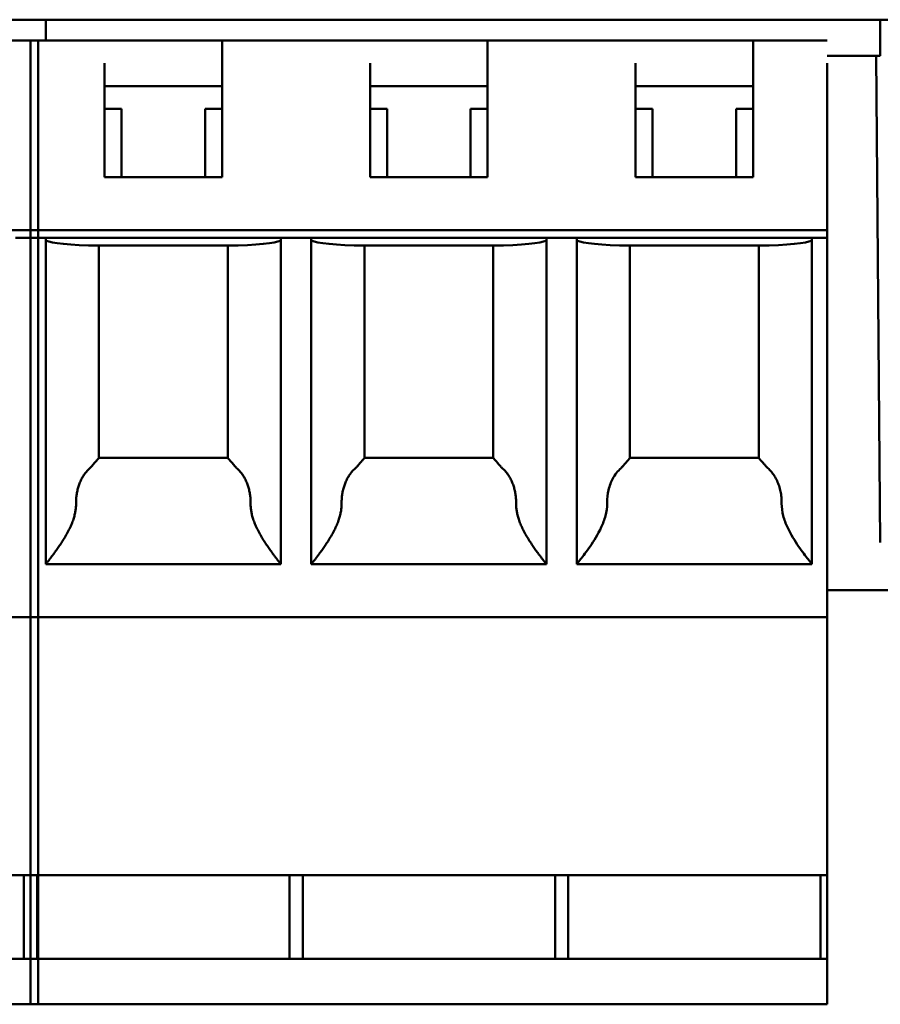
# Model space of a CAD drawing. Header units: inches. Extents: x 1.8 to 24, y 1.2 to 18.
# Tile 9 of 14: x 10.66 to 11.107, y 13.61 to 14.121. Entities that reach past the tile are written whole.
import ezdxf

# ---------------------------------------------------------------- set-up
doc = ezdxf.new("R2010")
doc.units = ezdxf.units.IN
doc.header["$LTSCALE"] = 0.8
doc.header["$MEASUREMENT"] = 0
doc.layers.add('Visible (ANSI)', color=7, linetype='Continuous', lineweight=50)

msp = doc.modelspace()

# ---------------------------------------------------------------- linework, layer by layer
at = {"layer": 'Visible (ANSI)'}
for p, q in [((9.46614, 14.1206), (12.02318, 14.1206)), ((10.67353, 14.1206), (10.67353, 14.10977)), ((10.67353, 14.10977), (10.67353, 14.1206)), ((11.1066, 14.10189), (11.1066, 14.1206)), ((10.62727, 14.10977), (10.66958, 14.10977)), ((10.66566, 14.10977), (10.66566, 14.09796)), ((10.66566, 14.10977), (10.70404, 14.10977)), ((10.66958, 14.09796), (10.66958, 14.10977)), ((10.70404, 14.10977), (10.76507, 14.10977)), ((10.84184, 14.10977), (10.76507, 14.10977)), ((10.76507, 14.10977), (10.76507, 14.09796)), ((10.84184, 14.10977), (10.90286, 14.10977)), ((10.97963, 14.10977), (10.90286, 14.10977)), ((10.90286, 14.10977), (10.90286, 14.09796)), ((10.97963, 14.10977), (11.04066, 14.10977)), ((11.07904, 14.10977), (11.04066, 14.10977)), ((11.04066, 14.10977), (11.04066, 14.09796)), ((11.07904, 14.10189), (11.1066, 14.10189)), ((11.10443, 14.10189), (11.10663, 13.84938)), ((10.66566, 14.09796), (10.66566, 14.01134)), ((10.66958, 14.01134), (10.66958, 14.09796)), ((10.70404, 14.0389), (10.70404, 14.09796)), ((10.76507, 14.09796), (10.76507, 14.0389)), ((10.84184, 14.0389), (10.84184, 14.09796)), ((10.90286, 14.09796), (10.90286, 14.0389)), ((10.97963, 14.0389), (10.97963, 14.09796)), ((11.04066, 14.09796), (11.04066, 14.0389)), ((11.07904, 14.01134), (11.07904, 14.09796)), ((10.76507, 14.08614), (10.70404, 14.08614)), ((10.90286, 14.08614), (10.84184, 14.08614)), ((11.04066, 14.08614), (10.97963, 14.08614)), ((10.7129, 14.07433), (10.70404, 14.07433)), ((10.7129, 14.07433), (10.7129, 14.0389)), ((10.76507, 14.07433), (10.75621, 14.07433)), ((10.75621, 14.0389), (10.75621, 14.07433)), ((10.8507, 14.07433), (10.84184, 14.07433)), ((10.8507, 14.07433), (10.8507, 14.0389)), ((10.90286, 14.07433), (10.894, 14.07433)), ((10.894, 14.0389), (10.894, 14.07433)), ((10.98849, 14.07433), (10.97963, 14.07433)), ((10.98849, 14.07433), (10.98849, 14.0389)), ((11.04066, 14.07433), (11.0318, 14.07433)), ((11.0318, 14.0389), (11.0318, 14.07433)), ((10.76507, 14.0389), (10.70404, 14.0389)), ((10.90286, 14.0389), (10.84184, 14.0389)), ((11.04066, 14.0389), (10.97963, 14.0389)), ((10.25227, 14.01134), (10.66958, 14.01134)), ((10.66958, 14.0074), (10.65778, 14.0074)), ((10.66566, 14.01134), (10.66566, 14.0074)), ((10.66566, 14.01134), (11.07904, 14.01134)), ((10.66566, 14.0074), (10.66566, 13.81843)), ((10.67353, 14.0074), (10.66566, 14.0074)), ((10.66958, 14.0074), (10.66958, 14.01134)), ((10.66958, 13.81843), (10.66958, 14.0074)), ((10.67353, 14.0074), (10.79558, 14.0074)), ((10.67353, 13.83811), (10.67353, 14.0074)), ((10.81133, 14.0074), (10.79558, 14.0074)), ((10.79558, 14.0074), (10.79558, 13.83811)), ((10.81133, 14.0074), (10.93337, 14.0074)), ((10.81133, 13.83811), (10.81133, 14.0074)), ((10.94912, 14.0074), (10.93337, 14.0074)), ((10.93337, 14.0074), (10.93337, 13.83811)), ((10.94912, 14.0074), (11.07117, 14.0074)), ((10.94912, 13.83811), (10.94912, 14.0074)), ((11.07904, 14.0074), (11.07117, 14.0074)), ((11.07117, 14.0074), (11.07117, 13.83811)), ((11.07904, 14.01134), (11.07904, 14.0074)), ((11.07904, 13.81843), (11.07904, 14.0074)), ((10.77337, 14.00347), (10.69574, 14.00347)), ((10.70109, 14.00347), (10.70109, 13.89322)), ((10.76802, 13.89322), (10.76802, 14.00347)), ((10.91116, 14.00347), (10.83353, 14.00347)), ((10.83888, 14.00347), (10.83888, 13.89322)), ((10.90581, 13.89322), (10.90581, 14.00347)), ((11.04896, 14.00347), (10.97133, 14.00347)), ((10.97668, 14.00347), (10.97668, 13.89322)), ((11.04361, 13.89322), (11.04361, 14.00347)), ((10.70109, 13.89323), (10.76802, 13.89323)), ((10.83888, 13.89323), (10.90581, 13.89323)), ((10.97668, 13.89323), (11.04361, 13.89323)), ((10.79558, 13.83811), (10.67353, 13.83811)), ((10.93337, 13.83811), (10.81133, 13.83811)), ((10.94912, 13.83811), (11.07117, 13.83811)), ((11.07904, 13.8246), (11.13163, 13.8246)), ((10.66566, 13.81843), (10.66566, 13.81055)), ((10.66958, 13.81055), (10.66958, 13.81843)), ((11.07904, 13.81055), (11.07904, 13.81843)), ((10.66958, 13.81055), (10.25227, 13.81055)), ((10.66566, 13.81055), (10.66566, 13.6767)), ((11.07904, 13.81055), (10.66566, 13.81055)), ((10.66958, 13.6767), (10.66958, 13.81055)), ((11.07904, 13.6767), (11.07904, 13.81055)), ((10.66958, 13.6767), (10.25227, 13.6767)), ((10.66224, 13.6767), (10.66224, 13.63339)), ((10.66566, 13.6767), (10.66566, 13.63339)), ((11.07904, 13.6767), (10.66566, 13.6767)), ((10.66907, 13.6767), (10.66907, 13.63339)), ((10.66907, 13.6767), (10.66907, 13.63339)), ((10.66958, 13.63339), (10.66958, 13.6767)), ((10.80004, 13.6767), (10.80004, 13.63339)), ((10.80687, 13.6767), (10.80687, 13.63339)), ((10.93783, 13.6767), (10.93783, 13.63339)), ((10.94466, 13.6767), (10.94466, 13.63339)), ((11.07563, 13.6767), (11.07563, 13.63339)), ((11.07904, 13.6767), (11.07904, 13.63339)), ((10.66958, 13.63339), (10.25227, 13.63339)), ((10.66566, 13.63339), (10.66566, 13.61764)), ((11.07904, 13.63339), (10.66566, 13.63339)), ((10.66958, 13.61764), (10.66958, 13.63339)), ((11.07904, 13.63339), (11.07904, 13.61764)), ((10.66566, 13.61764), (10.66566, 13.60977)), ((10.66958, 13.60977), (10.66958, 13.61764)), ((11.07904, 13.60977), (11.07904, 13.61764)), ((10.66958, 13.60977), (10.25227, 13.60977)), ((11.07904, 13.60977), (10.66566, 13.60977))]:
    msp.add_line(p, q, dxfattribs=at)
for centre, start_param, end_param in [((10.7129, 14.00642), 0, 1.11977), ((10.75621, 14.00642), 2.021823, 3.141593), ((10.8507, 14.00642), 0, 1.11977), ((10.894, 14.00642), 2.021823, 3.141593), ((10.98849, 14.00642), 0, 1.11977), ((11.0318, 14.00642), 2.021823, 3.141593)]:
    msp.add_ellipse(centre, major_axis=(-0.03937, 0), ratio=0.083333, start_param=start_param, end_param=end_param, dxfattribs=at)
for points, knots in [([(10.70109, 13.89322), (10.70109, 13.89321), (10.70108, 13.89319), (10.70105, 13.89315), (10.70103, 13.89311), (10.70099, 13.89306), (10.70094, 13.893), (10.70089, 13.89294), (10.70083, 13.89286), (10.70075, 13.89277), (10.70067, 13.89268), (10.70058, 13.89257), (10.70047, 13.89245), (10.70036, 13.89233), (10.70024, 13.89219), (10.7001, 13.89203), (10.69996, 13.89187), (10.6998, 13.89169), (10.69963, 13.8915), (10.69945, 13.8913), (10.69926, 13.89108), (10.69905, 13.89085), (10.69884, 13.89061), (10.69861, 13.89035), (10.69837, 13.89007), (10.69813, 13.88979), (10.69788, 13.88949), (10.69762, 13.88917)], [0, 0, 0, 0, 0.111111, 0.111111, 0.111111, 0.222222, 0.222222, 0.222222, 0.333333, 0.333333, 0.333333, 0.444444, 0.444444, 0.444444, 0.555556, 0.555556, 0.555556, 0.666667, 0.666667, 0.666667, 0.777778, 0.777778, 0.777778, 0.888889, 0.888889, 0.888889, 1, 1, 1, 1]), ([(10.77149, 13.88917), (10.77123, 13.88949), (10.77097, 13.88979), (10.77073, 13.89007), (10.77049, 13.89035), (10.77027, 13.89061), (10.77006, 13.89085), (10.76985, 13.89108), (10.76965, 13.8913), (10.76948, 13.8915), (10.76931, 13.89169), (10.76915, 13.89187), (10.76901, 13.89203), (10.76887, 13.89219), (10.76875, 13.89233), (10.76864, 13.89245), (10.76853, 13.89257), (10.76844, 13.89268), (10.76836, 13.89277), (10.76828, 13.89286), (10.76822, 13.89294), (10.76817, 13.893), (10.76812, 13.89306), (10.76808, 13.89311), (10.76806, 13.89315), (10.76803, 13.89319), (10.76802, 13.89321), (10.76802, 13.89322)], [0, 0, 0, 0, 0.111111, 0.111111, 0.111111, 0.222222, 0.222222, 0.222222, 0.333333, 0.333333, 0.333333, 0.444444, 0.444444, 0.444444, 0.555556, 0.555556, 0.555556, 0.666667, 0.666667, 0.666667, 0.777778, 0.777778, 0.777778, 0.888889, 0.888889, 0.888889, 1, 1, 1, 1]), ([(10.83888, 13.89322), (10.83888, 13.89321), (10.83887, 13.89319), (10.83885, 13.89315), (10.83882, 13.89311), (10.83879, 13.89306), (10.83873, 13.893), (10.83868, 13.89294), (10.83862, 13.89286), (10.83854, 13.89277), (10.83846, 13.89268), (10.83837, 13.89257), (10.83826, 13.89245), (10.83816, 13.89233), (10.83803, 13.89219), (10.83789, 13.89203), (10.83775, 13.89187), (10.8376, 13.89169), (10.83742, 13.8915), (10.83725, 13.8913), (10.83706, 13.89108), (10.83685, 13.89085), (10.83664, 13.89061), (10.83641, 13.89035), (10.83617, 13.89007), (10.83593, 13.88979), (10.83567, 13.88949), (10.83541, 13.88917)], [0, 0, 0, 0, 0.111111, 0.111111, 0.111111, 0.222222, 0.222222, 0.222222, 0.333333, 0.333333, 0.333333, 0.444444, 0.444444, 0.444444, 0.555556, 0.555556, 0.555556, 0.666667, 0.666667, 0.666667, 0.777778, 0.777778, 0.777778, 0.888889, 0.888889, 0.888889, 1, 1, 1, 1]), ([(10.90929, 13.88917), (10.90902, 13.88949), (10.90877, 13.88979), (10.90853, 13.89007), (10.90829, 13.89035), (10.90806, 13.89061), (10.90785, 13.89085), (10.90764, 13.89108), (10.90745, 13.8913), (10.90728, 13.8915), (10.9071, 13.89169), (10.90694, 13.89187), (10.9068, 13.89203), (10.90667, 13.89219), (10.90654, 13.89233), (10.90643, 13.89245), (10.90633, 13.89257), (10.90623, 13.89268), (10.90616, 13.89277), (10.90608, 13.89286), (10.90601, 13.89294), (10.90596, 13.893), (10.90591, 13.89306), (10.90588, 13.89311), (10.90585, 13.89315), (10.90583, 13.89319), (10.90581, 13.89321), (10.90581, 13.89322)], [0, 0, 0, 0, 0.111111, 0.111111, 0.111111, 0.222222, 0.222222, 0.222222, 0.333333, 0.333333, 0.333333, 0.444444, 0.444444, 0.444444, 0.555556, 0.555556, 0.555556, 0.666667, 0.666667, 0.666667, 0.777778, 0.777778, 0.777778, 0.888889, 0.888889, 0.888889, 1, 1, 1, 1]), ([(10.97668, 13.89322), (10.97668, 13.89321), (10.97666, 13.89318), (10.97653, 13.89299), (10.97623, 13.89264), (10.97537, 13.89167), (10.97481, 13.89104), (10.97392, 13.89002), (10.97356, 13.88961), (10.97321, 13.88917)], [-0.24112362, -0.24112362, -0.24112362, -0.24112362, -0.23902387, -0.23902387, -0.23139114, -0.23139114, -0.22375841, -0.22375841, -0.21923274, -0.21923274, -0.21923274, -0.21923274]), ([(11.04708, 13.88917), (11.04673, 13.88961), (11.04637, 13.89002), (11.04548, 13.89104), (11.04492, 13.89167), (11.04406, 13.89264), (11.04376, 13.89299), (11.04362, 13.89318), (11.04361, 13.89321), (11.04361, 13.89322)], [-0.05745625, -0.05745625, -0.05745625, -0.05745625, -0.05293059, -0.05293059, -0.04529786, -0.04529786, -0.03766513, -0.03766513, -0.03556537, -0.03556537, -0.03556537, -0.03556537]), ([(10.6965, 13.88799), (10.69597, 13.88751), (10.69547, 13.88701), (10.695, 13.88649), (10.69453, 13.88596), (10.69408, 13.88541), (10.69366, 13.88483), (10.69325, 13.88425), (10.69286, 13.88365), (10.6925, 13.88302), (10.69214, 13.88239), (10.69181, 13.88174), (10.69151, 13.88107), (10.69121, 13.88039), (10.69093, 13.8797), (10.69069, 13.87899), (10.69045, 13.87827), (10.69024, 13.87754), (10.69006, 13.8768), (10.68988, 13.87605), (10.68973, 13.87529), (10.68961, 13.87452), (10.68949, 13.87375), (10.68941, 13.87297), (10.68935, 13.87219), (10.68929, 13.87141), (10.68927, 13.87062), (10.68928, 13.86983)], [0, 0, 0, 0, 0.111111, 0.111111, 0.111111, 0.222222, 0.222222, 0.222222, 0.333333, 0.333333, 0.333333, 0.444444, 0.444444, 0.444444, 0.555556, 0.555556, 0.555556, 0.666667, 0.666667, 0.666667, 0.777778, 0.777778, 0.777778, 0.888889, 0.888889, 0.888889, 1, 1, 1, 1]), ([(10.77261, 13.88799), (10.77314, 13.88751), (10.77364, 13.88701), (10.77411, 13.88649), (10.77458, 13.88596), (10.77503, 13.88541), (10.77544, 13.88483), (10.77586, 13.88425), (10.77625, 13.88365), (10.77661, 13.88302), (10.77697, 13.88239), (10.7773, 13.88174), (10.7776, 13.88107), (10.7779, 13.88039), (10.77817, 13.8797), (10.77842, 13.87899), (10.77866, 13.87827), (10.77887, 13.87754), (10.77905, 13.8768), (10.77923, 13.87605), (10.77938, 13.87529), (10.7795, 13.87452), (10.77962, 13.87375), (10.7797, 13.87297), (10.77976, 13.87219), (10.77981, 13.87141), (10.77984, 13.87062), (10.77983, 13.86983)], [0, 0, 0, 0, 0.111111, 0.111111, 0.111111, 0.222222, 0.222222, 0.222222, 0.333333, 0.333333, 0.333333, 0.444444, 0.444444, 0.444444, 0.555556, 0.555556, 0.555556, 0.666667, 0.666667, 0.666667, 0.777778, 0.777778, 0.777778, 0.888889, 0.888889, 0.888889, 1, 1, 1, 1]), ([(10.83429, 13.88799), (10.83376, 13.88751), (10.83327, 13.88701), (10.83279, 13.88649), (10.83232, 13.88596), (10.83188, 13.88541), (10.83146, 13.88483), (10.83104, 13.88425), (10.83065, 13.88365), (10.8303, 13.88302), (10.82994, 13.88239), (10.8296, 13.88174), (10.8293, 13.88107), (10.829, 13.88039), (10.82873, 13.8797), (10.82849, 13.87899), (10.82825, 13.87827), (10.82804, 13.87754), (10.82786, 13.8768), (10.82767, 13.87605), (10.82753, 13.87529), (10.82741, 13.87452), (10.82729, 13.87375), (10.8272, 13.87297), (10.82715, 13.87219), (10.82709, 13.87141), (10.82707, 13.87062), (10.82707, 13.86983)], [0, 0, 0, 0, 0.111111, 0.111111, 0.111111, 0.222222, 0.222222, 0.222222, 0.333333, 0.333333, 0.333333, 0.444444, 0.444444, 0.444444, 0.555556, 0.555556, 0.555556, 0.666667, 0.666667, 0.666667, 0.777778, 0.777778, 0.777778, 0.888889, 0.888889, 0.888889, 1, 1, 1, 1]), ([(10.91041, 13.88799), (10.91093, 13.88751), (10.91143, 13.88701), (10.91191, 13.88649), (10.91238, 13.88596), (10.91282, 13.88541), (10.91324, 13.88483), (10.91366, 13.88425), (10.91404, 13.88365), (10.9144, 13.88302), (10.91476, 13.88239), (10.91509, 13.88174), (10.9154, 13.88107), (10.9157, 13.88039), (10.91597, 13.8797), (10.91621, 13.87899), (10.91645, 13.87827), (10.91666, 13.87754), (10.91684, 13.8768), (10.91702, 13.87605), (10.91717, 13.87529), (10.91729, 13.87452), (10.91741, 13.87375), (10.9175, 13.87297), (10.91755, 13.87219), (10.91761, 13.87141), (10.91763, 13.87062), (10.91763, 13.86983)], [0, 0, 0, 0, 0.111111, 0.111111, 0.111111, 0.222222, 0.222222, 0.222222, 0.333333, 0.333333, 0.333333, 0.444444, 0.444444, 0.444444, 0.555556, 0.555556, 0.555556, 0.666667, 0.666667, 0.666667, 0.777778, 0.777778, 0.777778, 0.888889, 0.888889, 0.888889, 1, 1, 1, 1]), ([(10.97209, 13.88799), (10.97045, 13.8865), (10.96888, 13.88448), (10.96689, 13.8808), (10.9661, 13.87875), (10.9651, 13.87443), (10.96487, 13.87218), (10.96487, 13.87001), (10.96487, 13.86992), (10.96487, 13.86983)], [0.04440082, 0.04440082, 0.04440082, 0.04440082, 0.06179062, 0.06179062, 0.07761466, 0.07761466, 0.0934387, 0.0934387, 0.09413737, 0.09413737, 0.09413737, 0.09413737]), ([(11.0482, 13.88799), (11.04888, 13.88738), (11.04951, 13.88673), (11.0501, 13.88603), (11.05068, 13.88533), (11.05123, 13.88459), (11.05172, 13.88381), (11.05222, 13.88303), (11.05266, 13.88221), (11.05306, 13.88135), (11.05346, 13.8805), (11.05381, 13.8796), (11.05411, 13.87868), (11.05441, 13.87776), (11.05466, 13.87681), (11.05485, 13.87583), (11.05505, 13.87486), (11.0552, 13.87386), (11.05529, 13.87286), (11.05539, 13.87186), (11.05543, 13.87085), (11.05542, 13.86983)], [0, 0, 0, 0, 0.142857, 0.142857, 0.142857, 0.285714, 0.285714, 0.285714, 0.428571, 0.428571, 0.428571, 0.571429, 0.571429, 0.571429, 0.714286, 0.714286, 0.714286, 0.857143, 0.857143, 0.857143, 1, 1, 1, 1]), ([(10.68928, 13.86983), (10.68928, 13.86916), (10.68926, 13.86849), (10.68921, 13.86781), (10.68916, 13.86714), (10.68908, 13.86646), (10.68897, 13.86576), (10.68886, 13.86507), (10.68871, 13.86436), (10.68853, 13.86363), (10.68836, 13.8629), (10.68814, 13.86216), (10.68789, 13.86139), (10.68764, 13.86062), (10.68734, 13.85983), (10.68701, 13.85901), (10.68668, 13.85819), (10.6863, 13.85735), (10.68588, 13.8565), (10.68547, 13.85565), (10.68502, 13.85478), (10.68454, 13.85391), (10.68406, 13.85305), (10.68356, 13.85219), (10.68305, 13.85135), (10.68253, 13.85052), (10.68201, 13.8497), (10.6815, 13.84893), (10.68099, 13.84815), (10.68049, 13.84742), (10.68001, 13.84673), (10.67953, 13.84603), (10.67907, 13.84539), (10.67864, 13.84479), (10.6782, 13.84419), (10.67779, 13.84363), (10.67741, 13.84312), (10.67703, 13.84262), (10.67668, 13.84215), (10.67636, 13.84173), (10.67603, 13.8413), (10.67574, 13.84092), (10.67548, 13.84058), (10.67521, 13.84024), (10.67497, 13.83994), (10.67476, 13.83967), (10.67456, 13.8394), (10.67437, 13.83917), (10.67422, 13.83898), (10.67407, 13.83878), (10.67394, 13.83862), (10.67384, 13.8385), (10.67373, 13.83837), (10.67366, 13.83827), (10.67361, 13.83821), (10.67356, 13.83814), (10.67353, 13.83811), (10.67353, 13.83811)], [0, 0, 0, 0, 0.052632, 0.052632, 0.052632, 0.105263, 0.105263, 0.105263, 0.157895, 0.157895, 0.157895, 0.210526, 0.210526, 0.210526, 0.263158, 0.263158, 0.263158, 0.315789, 0.315789, 0.315789, 0.368421, 0.368421, 0.368421, 0.421053, 0.421053, 0.421053, 0.473684, 0.473684, 0.473684, 0.526316, 0.526316, 0.526316, 0.578947, 0.578947, 0.578947, 0.631579, 0.631579, 0.631579, 0.684211, 0.684211, 0.684211, 0.736842, 0.736842, 0.736842, 0.789474, 0.789474, 0.789474, 0.842105, 0.842105, 0.842105, 0.894737, 0.894737, 0.894737, 0.947368, 0.947368, 0.947368, 1, 1, 1, 1]), ([(10.77983, 13.86983), (10.77982, 13.86917), (10.77985, 13.86849), (10.7799, 13.86781), (10.77995, 13.86714), (10.78003, 13.86646), (10.78014, 13.86576), (10.78025, 13.86507), (10.7804, 13.86436), (10.78057, 13.86363), (10.78075, 13.8629), (10.78097, 13.86216), (10.78122, 13.86139), (10.78147, 13.86062), (10.78176, 13.85983), (10.7821, 13.85901), (10.78243, 13.85819), (10.78281, 13.85735), (10.78322, 13.8565), (10.78364, 13.85565), (10.78409, 13.85478), (10.78457, 13.85391), (10.78505, 13.85305), (10.78555, 13.85219), (10.78606, 13.85135), (10.78657, 13.85052), (10.78709, 13.8497), (10.7876, 13.84893), (10.78811, 13.84815), (10.78862, 13.84742), (10.7891, 13.84673), (10.78958, 13.84603), (10.79004, 13.84539), (10.79047, 13.84479), (10.79091, 13.84419), (10.79132, 13.84363), (10.7917, 13.84312), (10.79208, 13.84262), (10.79243, 13.84215), (10.79275, 13.84173), (10.79307, 13.8413), (10.79337, 13.84092), (10.79363, 13.84058), (10.7939, 13.84024), (10.79413, 13.83994), (10.79434, 13.83967), (10.79455, 13.8394), (10.79473, 13.83917), (10.79489, 13.83898), (10.79504, 13.83878), (10.79517, 13.83862), (10.79527, 13.8385), (10.79538, 13.83837), (10.79545, 13.83827), (10.7955, 13.83821), (10.79555, 13.83814), (10.79558, 13.83811), (10.79558, 13.83811)], [0, 0, 0, 0, 0.052632, 0.052632, 0.052632, 0.105263, 0.105263, 0.105263, 0.157895, 0.157895, 0.157895, 0.210526, 0.210526, 0.210526, 0.263158, 0.263158, 0.263158, 0.315789, 0.315789, 0.315789, 0.368421, 0.368421, 0.368421, 0.421053, 0.421053, 0.421053, 0.473684, 0.473684, 0.473684, 0.526316, 0.526316, 0.526316, 0.578947, 0.578947, 0.578947, 0.631579, 0.631579, 0.631579, 0.684211, 0.684211, 0.684211, 0.736842, 0.736842, 0.736842, 0.789474, 0.789474, 0.789474, 0.842105, 0.842105, 0.842105, 0.894737, 0.894737, 0.894737, 0.947368, 0.947368, 0.947368, 1, 1, 1, 1]), ([(10.82707, 13.86983), (10.82708, 13.86916), (10.82706, 13.86849), (10.82701, 13.86781), (10.82695, 13.86714), (10.82687, 13.86646), (10.82676, 13.86576), (10.82665, 13.86507), (10.82651, 13.86436), (10.82633, 13.86363), (10.82615, 13.8629), (10.82594, 13.86216), (10.82568, 13.86139), (10.82543, 13.86062), (10.82514, 13.85983), (10.8248, 13.85901), (10.82447, 13.85819), (10.82409, 13.85735), (10.82368, 13.8565), (10.82327, 13.85565), (10.82281, 13.85478), (10.82234, 13.85391), (10.82186, 13.85305), (10.82135, 13.85219), (10.82084, 13.85135), (10.82033, 13.85052), (10.81981, 13.8497), (10.8193, 13.84893), (10.81879, 13.84815), (10.81829, 13.84742), (10.81781, 13.84673), (10.81733, 13.84603), (10.81687, 13.84539), (10.81643, 13.84479), (10.816, 13.84419), (10.81559, 13.84363), (10.81521, 13.84312), (10.81483, 13.84262), (10.81448, 13.84215), (10.81415, 13.84173), (10.81383, 13.8413), (10.81354, 13.84092), (10.81327, 13.84058), (10.81301, 13.84024), (10.81277, 13.83994), (10.81256, 13.83967), (10.81235, 13.8394), (10.81217, 13.83917), (10.81202, 13.83898), (10.81186, 13.83878), (10.81173, 13.83862), (10.81163, 13.8385), (10.81153, 13.83837), (10.81145, 13.83827), (10.8114, 13.83821), (10.81135, 13.83814), (10.81133, 13.83811), (10.81133, 13.83811)], [0, 0, 0, 0, 0.052632, 0.052632, 0.052632, 0.105263, 0.105263, 0.105263, 0.157895, 0.157895, 0.157895, 0.210526, 0.210526, 0.210526, 0.263158, 0.263158, 0.263158, 0.315789, 0.315789, 0.315789, 0.368421, 0.368421, 0.368421, 0.421053, 0.421053, 0.421053, 0.473684, 0.473684, 0.473684, 0.526316, 0.526316, 0.526316, 0.578947, 0.578947, 0.578947, 0.631579, 0.631579, 0.631579, 0.684211, 0.684211, 0.684211, 0.736842, 0.736842, 0.736842, 0.789474, 0.789474, 0.789474, 0.842105, 0.842105, 0.842105, 0.894737, 0.894737, 0.894737, 0.947368, 0.947368, 0.947368, 1, 1, 1, 1]), ([(10.91763, 13.86983), (10.91762, 13.86917), (10.91764, 13.86849), (10.91769, 13.86781), (10.91774, 13.86714), (10.91782, 13.86646), (10.91794, 13.86576), (10.91805, 13.86507), (10.91819, 13.86436), (10.91837, 13.86363), (10.91855, 13.8629), (10.91876, 13.86216), (10.91901, 13.86139), (10.91927, 13.86062), (10.91956, 13.85983), (10.91989, 13.85901), (10.92023, 13.85819), (10.9206, 13.85735), (10.92102, 13.8565), (10.92143, 13.85565), (10.92189, 13.85478), (10.92236, 13.85391), (10.92284, 13.85305), (10.92335, 13.85219), (10.92386, 13.85135), (10.92437, 13.85052), (10.92489, 13.8497), (10.9254, 13.84893), (10.92591, 13.84815), (10.92641, 13.84742), (10.92689, 13.84673), (10.92737, 13.84603), (10.92783, 13.84539), (10.92827, 13.84479), (10.9287, 13.84419), (10.92911, 13.84363), (10.92949, 13.84312), (10.92987, 13.84262), (10.93022, 13.84215), (10.93055, 13.84173), (10.93087, 13.8413), (10.93116, 13.84092), (10.93143, 13.84058), (10.93169, 13.84024), (10.93193, 13.83994), (10.93214, 13.83967), (10.93235, 13.8394), (10.93253, 13.83917), (10.93268, 13.83898), (10.93284, 13.83878), (10.93297, 13.83862), (10.93307, 13.8385), (10.93317, 13.83837), (10.93325, 13.83827), (10.9333, 13.83821), (10.93335, 13.83814), (10.93337, 13.83811), (10.93337, 13.83811)], [0, 0, 0, 0, 0.052632, 0.052632, 0.052632, 0.105263, 0.105263, 0.105263, 0.157895, 0.157895, 0.157895, 0.210526, 0.210526, 0.210526, 0.263158, 0.263158, 0.263158, 0.315789, 0.315789, 0.315789, 0.368421, 0.368421, 0.368421, 0.421053, 0.421053, 0.421053, 0.473684, 0.473684, 0.473684, 0.526316, 0.526316, 0.526316, 0.578947, 0.578947, 0.578947, 0.631579, 0.631579, 0.631579, 0.684211, 0.684211, 0.684211, 0.736842, 0.736842, 0.736842, 0.789474, 0.789474, 0.789474, 0.842105, 0.842105, 0.842105, 0.894737, 0.894737, 0.894737, 0.947368, 0.947368, 0.947368, 1, 1, 1, 1]), ([(10.96487, 13.86983), (10.96487, 13.86976), (10.96487, 13.86968), (10.96487, 13.86746), (10.96457, 13.86532), (10.96349, 13.86119), (10.96273, 13.85918), (10.96009, 13.85348), (10.95791, 13.85008), (10.9542, 13.84468), (10.95238, 13.84228), (10.94983, 13.83899), (10.94912, 13.83811), (10.94912, 13.83811)], [-0.2589731, -0.2589731, -0.2589731, -0.2589731, -0.2584119, -0.2584119, -0.2420061, -0.2420061, -0.2256002, -0.2256002, -0.1927884, -0.1927884, -0.1609972, -0.1609972, -0.129206, -0.129206, -0.129206, -0.129206]), ([(11.05542, 13.86983), (11.05542, 13.86976), (11.05542, 13.86968), (11.05542, 13.86746), (11.05572, 13.86532), (11.0568, 13.86119), (11.05756, 13.85918), (11.0602, 13.85348), (11.06238, 13.85008), (11.06608, 13.84468), (11.06791, 13.84228), (11.07046, 13.83899), (11.07117, 13.83811), (11.07117, 13.83811)], [-0.2589731, -0.2589731, -0.2589731, -0.2589731, -0.2584119, -0.2584119, -0.2420061, -0.2420061, -0.2256002, -0.2256002, -0.1927884, -0.1927884, -0.1609972, -0.1609972, -0.129206, -0.129206, -0.129206, -0.129206])]:
    msp.add_open_spline(points, degree=3, knots=knots, dxfattribs=at)
for points in [[(10.69762, 13.88917), (10.69728, 13.88876), (10.6969, 13.88835), (10.6965, 13.88799)], [(10.77149, 13.88917), (10.77183, 13.88876), (10.77221, 13.88835), (10.77261, 13.88799)], [(10.83541, 13.88917), (10.83507, 13.88876), (10.8347, 13.88835), (10.83429, 13.88799)], [(10.90929, 13.88917), (10.90963, 13.88876), (10.91, 13.88835), (10.91041, 13.88799)], [(10.97321, 13.88917), (10.97287, 13.88876), (10.97249, 13.88835), (10.97209, 13.88799)], [(11.04708, 13.88917), (11.04742, 13.88876), (11.0478, 13.88835), (11.0482, 13.88799)]]:
    msp.add_open_spline(points, degree=3, dxfattribs=at)

doc.saveas('drawing.dxf')
